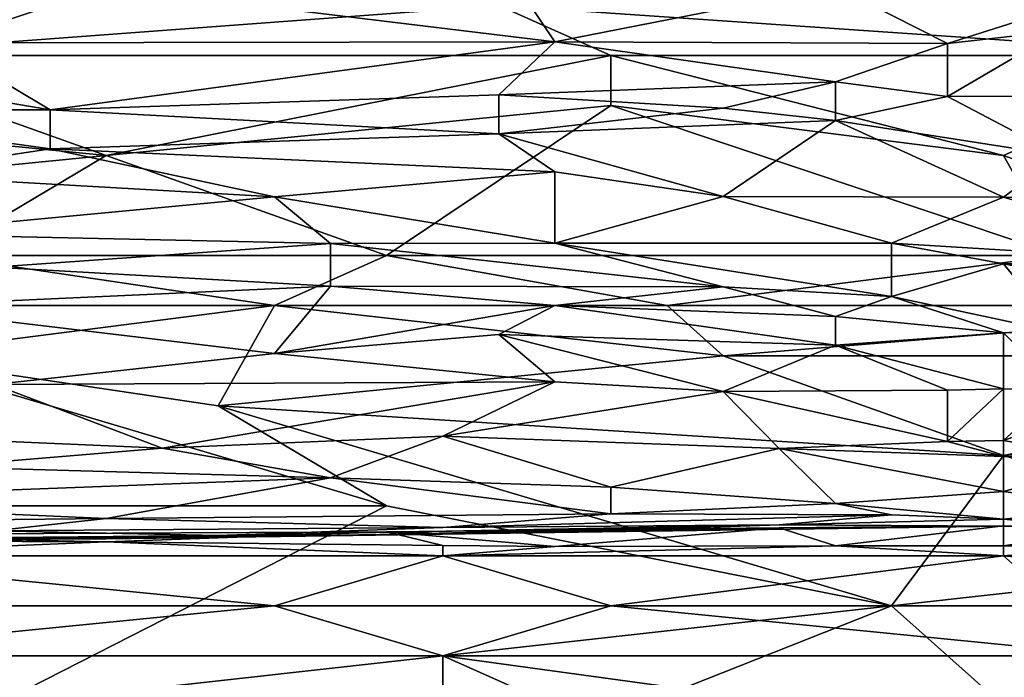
# Model space of a CAD drawing. Extents: x -1.05 to 1.05, y -0.36 to 0.36.
# Tile 116 of 226: x -0.11 to -0.01, y 0.16 to 0.23. Entities that reach past the tile are written whole.
import ezdxf

# ---------------------------------------------------------------- set-up
doc = ezdxf.new("R2010")
doc.units = 0

msp = doc.modelspace()

# ---------------------------------------------------------------- linework, layer by layer
for points in [[(-0.09781, 0.2317, 0.67199), (-0.05174, 0.2261, 0.65233), (-0.05749, 0.23469, 0.68181)], [(-0.05749, 0.23469, 0.68181), (-0.05174, 0.2261, 0.65233), (-0.02294, 0.23175, 0.67199)], [(-0.12085, 0.23169, 0.67199), (-0.11509, 0.226, 0.65233), (-0.09781, 0.2317, 0.67199)], [(-0.11509, 0.226, 0.65233), (-0.05174, 0.2261, 0.65233), (-0.09781, 0.2317, 0.67199)], [(-0.05174, 0.2261, 0.65233), (-0.01142, 0.2259, 0.65233), (-0.02294, 0.23175, 0.67199)], [(-0.01142, 0.2259, 0.65233), (0.00586, 0.23143, 0.67199), (-0.02294, 0.23175, 0.67199)], [(-0.01142, 0.2259, 0.65233), (0.0001, 0.2272, 0.65724), (0.00586, 0.23143, 0.67199)], [(-0.12661, 0.22467, 0.26573), (-0.16692, 0.2298, 0.26685), (-0.05749, 0.2298, 0.2668)], [(-0.12661, 0.22467, 0.26573), (-0.05749, 0.2298, 0.2668), (-0.04598, 0.22467, 0.26568)], [(0.01738, 0.22467, 0.26566), (-0.05749, 0.2298, 0.2668), (0.0001, 0.2298, 0.26678)], [(-0.04598, 0.22467, 0.26568), (-0.05749, 0.2298, 0.2668), (0.01738, 0.22467, 0.26566)], [(-0.01142, 0.22049, 0.63267), (0.01162, 0.22051, 0.63267), (0.0001, 0.2272, 0.65724)], [(-0.01142, 0.2259, 0.65233), (-0.01142, 0.22049, 0.63267), (0.0001, 0.2272, 0.65724)], [(-0.14388, 0.22596, 0.65233), (-0.10357, 0.2191, 0.62775), (-0.11509, 0.226, 0.65233)], [(-0.10357, 0.2191, 0.62775), (-0.14388, 0.22596, 0.65233), (-0.13237, 0.21909, 0.62775)], [(-0.11509, 0.226, 0.65233), (-0.10357, 0.2191, 0.62775), (-0.05174, 0.2261, 0.65233)], [(-0.10357, 0.2191, 0.62775), (-0.05749, 0.22063, 0.63267), (-0.05174, 0.2261, 0.65233)], [(-0.05749, 0.22063, 0.63267), (-0.02294, 0.22198, 0.63758), (-0.05174, 0.2261, 0.65233)], [(-0.05174, 0.2261, 0.65233), (-0.02294, 0.22198, 0.63758), (-0.01142, 0.2259, 0.65233)], [(-0.02294, 0.22198, 0.63758), (-0.01142, 0.22049, 0.63267), (-0.01142, 0.2259, 0.65233)], [(-0.14964, 0.21954, 0.26483), (-0.12661, 0.22467, 0.26573), (-0.09781, 0.21441, 0.26399)], [(-0.09781, 0.21441, 0.26399), (-0.12661, 0.22467, 0.26573), (-0.04598, 0.22467, 0.26568)], [(-0.09781, 0.21441, 0.26399), (-0.04598, 0.22467, 0.26568), (-0.04598, 0.21954, 0.26475)], [(-0.00566, 0.21441, 0.26392), (-0.04598, 0.22467, 0.26568), (0.01738, 0.22467, 0.26566)], [(-0.04598, 0.21954, 0.26475), (-0.04598, 0.22467, 0.26568), (-0.00566, 0.21441, 0.26392)], [(-0.00566, 0.21441, 0.26392), (0.01738, 0.22467, 0.26566), (0.02313, 0.20414, 0.26249)], [(-0.05749, 0.22063, 0.63267), (-0.03446, 0.21927, 0.62775), (-0.02294, 0.22198, 0.63758)], [(-0.02294, 0.22198, 0.63758), (-0.03446, 0.21927, 0.62775), (-0.02294, 0.218, 0.62284)], [(-0.01142, 0.22049, 0.63267), (-0.02294, 0.22198, 0.63758), (-0.02294, 0.218, 0.62284)], [(-0.10357, 0.2191, 0.62775), (-0.05749, 0.21663, 0.61792), (-0.05749, 0.22063, 0.63267)], [(-0.05749, 0.22063, 0.63267), (-0.05749, 0.21663, 0.61792), (-0.03446, 0.21927, 0.62775)], [(-0.02294, 0.218, 0.62284), (0.0001, 0.21441, 0.61001), (-0.01142, 0.22049, 0.63267)], [(0.0001, 0.21441, 0.61001), (0.01162, 0.22051, 0.63267), (-0.01142, 0.22049, 0.63267)], [(-0.14964, 0.20927, 0.26325), (-0.14964, 0.21954, 0.26483), (-0.09781, 0.21441, 0.26399)], [(-0.06901, 0.20414, 0.26251), (-0.09781, 0.21441, 0.26399), (-0.04598, 0.21954, 0.26475)], [(-0.06901, 0.20414, 0.26251), (-0.04598, 0.21954, 0.26475), (0.0001, 0.20414, 0.26246)], [(0.0001, 0.20414, 0.26246), (-0.04598, 0.21954, 0.26475), (-0.00566, 0.21441, 0.26392)], [(-0.13237, 0.21909, 0.62775), (-0.10357, 0.2151, 0.61301), (-0.10357, 0.2191, 0.62775)], [(-0.12085, 0.21246, 0.60318), (-0.10357, 0.2151, 0.61301), (-0.13237, 0.21909, 0.62775)], [(-0.10357, 0.2151, 0.61301), (-0.05749, 0.21663, 0.61792), (-0.10357, 0.2191, 0.62775)], [(-0.05749, 0.21663, 0.61792), (-0.02294, 0.218, 0.62284), (-0.03446, 0.21927, 0.62775)], [(-0.03446, 0.21022, 0.59335), (-0.02294, 0.218, 0.62284), (-0.05749, 0.21663, 0.61792)], [(-0.00566, 0.21013, 0.59335), (-0.02294, 0.218, 0.62284), (-0.03446, 0.21022, 0.59335)], [(0.0001, 0.21441, 0.61001), (-0.02294, 0.218, 0.62284), (-0.00566, 0.21013, 0.59335)], [(-0.10357, 0.2151, 0.61301), (-0.05174, 0.21273, 0.60318), (-0.05749, 0.21663, 0.61792)], [(-0.05174, 0.21273, 0.60318), (-0.03446, 0.21022, 0.59335), (-0.05749, 0.21663, 0.61792)], [(-0.11509, 0.20414, 0.26251), (-0.14964, 0.20927, 0.26325), (-0.09781, 0.21441, 0.26399)], [(-0.12085, 0.21246, 0.60318), (-0.08053, 0.21017, 0.59335), (-0.10357, 0.2151, 0.61301)], [(-0.11509, 0.20414, 0.26251), (-0.09781, 0.21441, 0.26399), (-0.06901, 0.20414, 0.26251)], [(-0.08053, 0.21017, 0.59335), (-0.05174, 0.21273, 0.60318), (-0.10357, 0.2151, 0.61301)], [(-0.00566, 0.21013, 0.59335), (0.02313, 0.20927, 0.58847), (0.0001, 0.21441, 0.61001)], [(0.0001, 0.20414, 0.26246), (-0.00566, 0.21441, 0.26392), (0.02313, 0.20414, 0.26249)], [(-0.12085, 0.20639, 0.5786), (-0.08053, 0.21017, 0.59335), (-0.12085, 0.21246, 0.60318)], [(-0.08053, 0.21017, 0.59335), (-0.05174, 0.20543, 0.57369), (-0.05174, 0.21273, 0.60318)], [(-0.05174, 0.20543, 0.57369), (-0.03446, 0.21022, 0.59335), (-0.05174, 0.21273, 0.60318)], [(-0.12085, 0.20639, 0.5786), (-0.07477, 0.20539, 0.57369), (-0.08053, 0.21017, 0.59335)], [(-0.08053, 0.21017, 0.59335), (-0.07477, 0.20539, 0.57369), (-0.05174, 0.20543, 0.57369)], [(-0.03446, 0.21022, 0.59335), (-0.05174, 0.20543, 0.57369), (-0.01718, 0.20541, 0.57369)], [(-0.03446, 0.21022, 0.59335), (-0.01718, 0.20541, 0.57369), (-0.00566, 0.21013, 0.59335)], [(-0.01718, 0.20541, 0.57369), (0.01738, 0.20329, 0.56386), (-0.00566, 0.21013, 0.59335)], [(0.01738, 0.20329, 0.56386), (0.02313, 0.20927, 0.58847), (-0.00566, 0.21013, 0.59335)], [(-0.07477, 0.20539, 0.57369), (-0.12085, 0.20639, 0.5786), (-0.10933, 0.20297, 0.56386)], [(-0.10933, 0.20297, 0.56386), (-0.07477, 0.20101, 0.55403), (-0.07477, 0.20539, 0.57369)], [(-0.07477, 0.20539, 0.57369), (-0.03446, 0.20093, 0.55403), (-0.05174, 0.20543, 0.57369)], [(-0.07477, 0.20101, 0.55403), (-0.03446, 0.20093, 0.55403), (-0.07477, 0.20539, 0.57369)], [(-0.03446, 0.20093, 0.55403), (-0.01718, 0.19996, 0.54911), (-0.05174, 0.20543, 0.57369)], [(-0.05174, 0.20543, 0.57369), (-0.01718, 0.19996, 0.54911), (-0.01718, 0.20541, 0.57369)], [(-0.01718, 0.20541, 0.57369), (-0.01718, 0.19996, 0.54911), (-0.00566, 0.20329, 0.56386)], [(-0.01718, 0.20541, 0.57369), (-0.00566, 0.20329, 0.56386), (0.01738, 0.20329, 0.56386)], [(-0.08053, 0.19901, 0.26191), (-0.11509, 0.20414, 0.26251), (-0.06901, 0.20414, 0.26251)], [(-0.11509, 0.19901, 0.26193), (-0.11509, 0.20414, 0.26251), (-0.08053, 0.19901, 0.26191)], [(-0.08053, 0.19901, 0.26191), (-0.06901, 0.20414, 0.26251), (-0.04022, 0.19901, 0.26187)], [(-0.04022, 0.19901, 0.26187), (-0.06901, 0.20414, 0.26251), (0.0001, 0.20414, 0.26246)], [(-0.04022, 0.19901, 0.26187), (0.0001, 0.20414, 0.26246), (0.02889, 0.19901, 0.26191)], [(-0.01718, 0.19996, 0.54911), (0.0001, 0.19624, 0.52945), (-0.00566, 0.20329, 0.56386)], [(-0.00566, 0.20329, 0.56386), (0.01162, 0.20005, 0.54911), (0.01738, 0.20329, 0.56386)], [(-0.00566, 0.20329, 0.56386), (0.0001, 0.19624, 0.52945), (0.01162, 0.20005, 0.54911)], [(-0.07477, 0.20101, 0.55403), (-0.10933, 0.20297, 0.56386), (-0.12085, 0.19892, 0.5442)], [(-0.12085, 0.19892, 0.5442), (-0.08053, 0.19409, 0.51962), (-0.07477, 0.20101, 0.55403)], [(-0.07477, 0.20101, 0.55403), (-0.08053, 0.19409, 0.51962), (-0.05174, 0.19901, 0.54421)], [(-0.07477, 0.20101, 0.55403), (-0.05174, 0.19901, 0.54421), (-0.03446, 0.20093, 0.55403)], [(-0.02294, 0.1979, 0.53928), (-0.03446, 0.20093, 0.55403), (-0.05174, 0.19901, 0.54421)], [(-0.03446, 0.20093, 0.55403), (-0.02294, 0.1979, 0.53928), (-0.01718, 0.19996, 0.54911)], [(-0.01718, 0.19996, 0.54911), (-0.02294, 0.1979, 0.53928), (-0.00566, 0.19621, 0.52945)], [(-0.01718, 0.19996, 0.54911), (-0.00566, 0.19621, 0.52945), (0.0001, 0.19624, 0.52945)], [(-0.12085, 0.19387, 0.2615), (-0.11509, 0.19901, 0.26193), (-0.08053, 0.19901, 0.26191)], [(-0.08629, 0.18874, 0.26121), (-0.12085, 0.19387, 0.2615), (-0.08053, 0.19901, 0.26191)], [(-0.12085, 0.19892, 0.5442), (-0.10933, 0.19091, 0.50488), (-0.08053, 0.19409, 0.51962)], [(-0.08629, 0.18874, 0.26121), (-0.08053, 0.19901, 0.26191), (-0.03446, 0.19387, 0.26146)], [(-0.03446, 0.19387, 0.26146), (-0.08053, 0.19901, 0.26191), (-0.04022, 0.19901, 0.26187)], [(-0.08053, 0.19409, 0.51962), (-0.05749, 0.19605, 0.52945), (-0.05174, 0.19901, 0.54421)], [(-0.05749, 0.19605, 0.52945), (-0.02294, 0.19494, 0.52454), (-0.05174, 0.19901, 0.54421)], [(-0.05174, 0.19901, 0.54421), (-0.02294, 0.19494, 0.52454), (-0.02294, 0.1979, 0.53928)], [(-0.03446, 0.19387, 0.26146), (-0.04022, 0.19901, 0.26187), (0.02889, 0.19901, 0.26191)], [(-0.03446, 0.19387, 0.26146), (0.02889, 0.19901, 0.26191), (0.04617, 0.19387, 0.26146)], [(-0.02294, 0.1979, 0.53928), (-0.02294, 0.19494, 0.52454), (-0.00566, 0.19621, 0.52945)], [(-0.02294, 0.19494, 0.52454), (-0.00566, 0.19048, 0.49996), (-0.00566, 0.19621, 0.52945)], [(-0.00566, 0.19621, 0.52945), (0.0001, 0.19045, 0.49996), (0.0001, 0.19624, 0.52945)], [(-0.00566, 0.19048, 0.49996), (0.0001, 0.19045, 0.49996), (-0.00566, 0.19621, 0.52945)], [(-0.05749, 0.19605, 0.52945), (-0.08053, 0.19409, 0.51962), (-0.05174, 0.19118, 0.50488)], [(-0.05749, 0.19605, 0.52945), (-0.03446, 0.19019, 0.49996), (-0.02294, 0.19494, 0.52454)], [(-0.05174, 0.19118, 0.50488), (-0.03446, 0.19019, 0.49996), (-0.05749, 0.19605, 0.52945)], [(-0.03446, 0.19019, 0.49996), (-0.01142, 0.19033, 0.49996), (-0.02294, 0.19494, 0.52454)], [(-0.01142, 0.19033, 0.49996), (-0.00566, 0.19048, 0.49996), (-0.02294, 0.19494, 0.52454)], [(-0.13812, 0.17847, 0.26091), (-0.12085, 0.19387, 0.2615), (-0.06901, 0.17847, 0.26091)], [(-0.06901, 0.17847, 0.26091), (-0.12085, 0.19387, 0.2615), (-0.08629, 0.18874, 0.26121)], [(-0.10933, 0.19091, 0.50488), (-0.05174, 0.19118, 0.50488), (-0.08053, 0.19409, 0.51962)], [(-0.08629, 0.18874, 0.26121), (-0.03446, 0.19387, 0.26146), (-0.00566, 0.18361, 0.26103)], [(-0.00566, 0.18361, 0.26103), (-0.03446, 0.19387, 0.26146), (0.04617, 0.19387, 0.26146)], [(-0.00566, 0.18361, 0.26103), (0.04617, 0.19387, 0.26146), (0.06921, 0.18874, 0.26121)], [(-0.10933, 0.19091, 0.50488), (-0.09205, 0.18439, 0.47048), (-0.05174, 0.19118, 0.50488)], [(-0.05174, 0.19118, 0.50488), (-0.09205, 0.18439, 0.47048), (-0.06325, 0.1856, 0.47539)], [(-0.05174, 0.19118, 0.50488), (-0.06325, 0.1856, 0.47539), (-0.03446, 0.19019, 0.49996)], [(-0.14964, 0.18688, 0.48522), (-0.09205, 0.18439, 0.47048), (-0.10933, 0.19091, 0.50488)], [(-0.06325, 0.1856, 0.47539), (-0.0287, 0.18436, 0.46556), (-0.03446, 0.19019, 0.49996)], [(-0.01142, 0.19033, 0.49996), (-0.03446, 0.19019, 0.49996), (-0.01142, 0.18506, 0.47048)], [(-0.03446, 0.19019, 0.49996), (-0.0287, 0.18436, 0.46556), (-0.01142, 0.18506, 0.47048)], [(-0.01142, 0.18506, 0.47048), (-0.00566, 0.18518, 0.47048), (-0.00566, 0.19048, 0.49996)], [(-0.00566, 0.19048, 0.49996), (-0.01142, 0.19033, 0.49996), (-0.01142, 0.18506, 0.47048)], [(-0.00566, 0.19048, 0.49996), (-0.00566, 0.18518, 0.47048), (0.0001, 0.19045, 0.49996)], [(-0.00566, 0.18518, 0.47048), (0.00586, 0.18928, 0.49505), (0.0001, 0.19045, 0.49996)], [(-0.00566, 0.18518, 0.47048), (0.00586, 0.18316, 0.46065), (0.00586, 0.18928, 0.49505)], [(-0.01718, 0.16821, 0.26067), (-0.08629, 0.18874, 0.26121), (-0.00566, 0.18361, 0.26103)], [(-0.06901, 0.17847, 0.26091), (-0.08629, 0.18874, 0.26121), (-0.01718, 0.16821, 0.26067)], [(0.02889, 0.17334, 0.26078), (-0.00566, 0.18361, 0.26103), (0.06921, 0.18874, 0.26121)], [(-0.11509, 0.18248, 0.46065), (-0.09205, 0.18439, 0.47048), (-0.14964, 0.18688, 0.48522)], [(-0.07477, 0.18134, 0.45082), (-0.06325, 0.1856, 0.47539), (-0.09205, 0.18439, 0.47048)], [(-0.04598, 0.18038, 0.44099), (-0.06325, 0.1856, 0.47539), (-0.07477, 0.18134, 0.45082)], [(-0.0287, 0.18436, 0.46556), (-0.06325, 0.1856, 0.47539), (-0.04598, 0.18038, 0.44099)], [(-0.0287, 0.18436, 0.46556), (-0.00566, 0.18354, 0.46065), (-0.01142, 0.18506, 0.47048)], [(-0.01142, 0.18506, 0.47048), (-0.00566, 0.18354, 0.46065), (-0.00566, 0.18518, 0.47048)], [(0.00586, 0.18316, 0.46065), (-0.00566, 0.18518, 0.47048), (-0.00566, 0.18354, 0.46065)], [(-0.11509, 0.18248, 0.46065), (-0.07477, 0.18134, 0.45082), (-0.09205, 0.18439, 0.47048)], [(-0.04598, 0.18038, 0.44099), (-0.02294, 0.17869, 0.42624), (-0.0287, 0.18436, 0.46556)], [(-0.0287, 0.18436, 0.46556), (-0.00566, 0.17993, 0.43607), (-0.00566, 0.18354, 0.46065)], [(-0.02294, 0.17869, 0.42624), (-0.00566, 0.17993, 0.43607), (-0.0287, 0.18436, 0.46556)], [(-0.01718, 0.16821, 0.26067), (-0.00566, 0.18361, 0.26103), (0.02889, 0.17334, 0.26078)], [(-0.00566, 0.17993, 0.43607), (0.00586, 0.18316, 0.46065), (-0.00566, 0.18354, 0.46065)], [(-0.00566, 0.17993, 0.43607), (0.00586, 0.17831, 0.42624), (0.00586, 0.18316, 0.46065)], [(-0.13812, 0.17895, 0.44099), (-0.07477, 0.18134, 0.45082), (-0.11509, 0.18248, 0.46065)], [(-0.09781, 0.17717, 0.42624), (-0.07477, 0.18134, 0.45082), (-0.13812, 0.17895, 0.44099)], [(-0.07477, 0.18134, 0.45082), (-0.09781, 0.17717, 0.42624), (-0.04598, 0.17764, 0.42133)], [(-0.04598, 0.18038, 0.44099), (-0.07477, 0.18134, 0.45082), (-0.04598, 0.17764, 0.42133)], [(-0.02294, 0.17869, 0.42624), (-0.04598, 0.18038, 0.44099), (-0.04598, 0.17764, 0.42133)], [(-0.13237, 0.17678, 0.42624), (-0.09781, 0.17717, 0.42624), (-0.13812, 0.17895, 0.44099)], [(-0.02294, 0.17869, 0.42624), (-0.00566, 0.1771, 0.4115), (-0.00566, 0.17993, 0.43607)], [(-0.00566, 0.17993, 0.43607), (-0.00566, 0.1771, 0.4115), (0.00586, 0.17831, 0.42624)], [(-0.10933, 0.15794, 0.2605), (-0.13812, 0.17847, 0.26091), (-0.06901, 0.17847, 0.26091)], [(-0.10933, 0.15794, 0.2605), (-0.06901, 0.17847, 0.26091), (-0.01718, 0.16821, 0.26067)], [(-0.04598, 0.17764, 0.42133), (-0.01718, 0.17753, 0.41641), (-0.02294, 0.17869, 0.42624)], [(-0.01718, 0.17753, 0.41641), (-0.00566, 0.1771, 0.4115), (-0.02294, 0.17869, 0.42624)], [(-0.00566, 0.1771, 0.4115), (0.00586, 0.17674, 0.4115), (0.00586, 0.17831, 0.42624)], [(-0.13237, 0.17678, 0.42624), (-0.10933, 0.1759, 0.41641), (-0.09781, 0.17717, 0.42624)], [(-0.10933, 0.1759, 0.41641), (-0.06325, 0.17623, 0.4115), (-0.09781, 0.17717, 0.42624)], [(-0.09781, 0.17717, 0.42624), (-0.06325, 0.17623, 0.4115), (-0.04598, 0.17764, 0.42133)], [(-0.06325, 0.17623, 0.4115), (-0.01718, 0.17753, 0.41641), (-0.04598, 0.17764, 0.42133)], [(-0.06325, 0.17623, 0.4115), (-0.0287, 0.1765, 0.40658), (-0.01718, 0.17753, 0.41641)], [(-0.0287, 0.1765, 0.40658), (-0.00566, 0.1771, 0.4115), (-0.01718, 0.17753, 0.41641)], [(-0.0287, 0.1765, 0.40658), (-0.00566, 0.17638, 0.39184), (-0.00566, 0.1771, 0.4115)], [(-0.00566, 0.1771, 0.4115), (-0.00566, 0.17638, 0.39184), (0.00586, 0.17603, 0.39675)], [(-0.00566, 0.1771, 0.4115), (0.00586, 0.17643, 0.40658), (0.00586, 0.17674, 0.4115)], [(-0.00566, 0.1771, 0.4115), (0.00586, 0.17603, 0.39675), (0.00586, 0.17643, 0.40658)], [(-0.10933, 0.1759, 0.41641), (-0.08629, 0.17542, 0.40658), (-0.06325, 0.17623, 0.4115)], [(-0.08629, 0.17542, 0.40658), (-0.0287, 0.1765, 0.40658), (-0.06325, 0.17623, 0.4115)], [(-0.08629, 0.17542, 0.40658), (-0.07477, 0.17537, 0.40167), (-0.0287, 0.1765, 0.40658)], [(-0.07477, 0.17537, 0.40167), (-0.05174, 0.17573, 0.39675), (-0.0287, 0.1765, 0.40658)], [(-0.06901, 0.1758, 0.38692), (-0.0287, 0.17621, 0.38692), (-0.06325, 0.17563, 0.39184)], [(-0.06901, 0.1758, 0.38692), (-0.05174, 0.17428, 0.38201), (-0.0287, 0.17621, 0.38692)], [(-0.06325, 0.17563, 0.39184), (-0.0287, 0.17621, 0.38692), (-0.05174, 0.17573, 0.39675)], [(-0.05174, 0.17573, 0.39675), (-0.00566, 0.17638, 0.39184), (-0.0287, 0.1765, 0.40658)], [(-0.05174, 0.17573, 0.39675), (-0.0287, 0.17621, 0.38692), (-0.00566, 0.17638, 0.39184)], [(-0.05174, 0.17428, 0.38201), (-0.02294, 0.17434, 0.38201), (-0.0287, 0.17621, 0.38692)], [(-0.0287, 0.17621, 0.38692), (-0.00566, 0.17642, 0.38692), (-0.00566, 0.17638, 0.39184)], [(-0.0287, 0.17621, 0.38692), (-0.02294, 0.17434, 0.38201), (-0.00566, 0.17642, 0.38692)], [(-0.02294, 0.17434, 0.38201), (-0.00566, 0.17435, 0.38201), (-0.00566, 0.17642, 0.38692)], [(-0.00566, 0.17642, 0.38692), (0.00586, 0.17608, 0.38692), (-0.00566, 0.17638, 0.39184)], [(-0.00566, 0.17642, 0.38692), (-0.00566, 0.17435, 0.38201), (0.00586, 0.17608, 0.38692)], [(-0.00566, 0.17638, 0.39184), (0.00586, 0.17608, 0.38692), (0.00586, 0.17603, 0.39675)], [(-0.00566, 0.17435, 0.38201), (0.00586, 0.17425, 0.38201), (0.00586, 0.17608, 0.38692)], [(-0.14388, 0.17498, 0.39184), (-0.13237, 0.17547, 0.38692), (-0.09781, 0.17507, 0.39675)], [(-0.14388, 0.17498, 0.39184), (-0.09781, 0.17507, 0.39675), (-0.13812, 0.17485, 0.40167)], [(-0.13812, 0.17485, 0.40167), (-0.07477, 0.17537, 0.40167), (-0.11509, 0.17515, 0.40658)], [(-0.13812, 0.17485, 0.40167), (-0.09781, 0.17507, 0.39675), (-0.07477, 0.17537, 0.40167)], [(-0.13237, 0.17547, 0.38692), (-0.06901, 0.1758, 0.38692), (-0.09781, 0.17507, 0.39675)], [(-0.13237, 0.17547, 0.38692), (-0.09781, 0.17477, 0.38201), (-0.06901, 0.1758, 0.38692)], [(-0.13237, 0.17489, 0.38201), (-0.09781, 0.17477, 0.38201), (-0.13237, 0.17547, 0.38692)], [(-0.09781, 0.17477, 0.38201), (-0.13237, 0.17489, 0.38201), (-0.13237, 0.17334, 0.381)], [(-0.11509, 0.17515, 0.40658), (-0.08629, 0.17542, 0.40658), (-0.10933, 0.1759, 0.41641)], [(-0.11509, 0.17515, 0.40658), (-0.07477, 0.17537, 0.40167), (-0.08629, 0.17542, 0.40658)], [(-0.09781, 0.17507, 0.39675), (-0.06901, 0.1758, 0.38692), (-0.06325, 0.17563, 0.39184)], [(-0.09781, 0.17477, 0.38201), (-0.06325, 0.17439, 0.38201), (-0.06901, 0.1758, 0.38692)], [(-0.09781, 0.17507, 0.39675), (-0.06325, 0.17563, 0.39184), (-0.07477, 0.17537, 0.40167)], [(-0.07477, 0.17537, 0.40167), (-0.06325, 0.17563, 0.39184), (-0.05174, 0.17573, 0.39675)], [(-0.06325, 0.17439, 0.38201), (-0.05174, 0.17428, 0.38201), (-0.06901, 0.1758, 0.38692)], [(-0.06325, 0.17334, 0.38141), (-0.09781, 0.17477, 0.38201), (-0.13237, 0.17334, 0.381)], [(-0.06325, 0.17439, 0.38201), (-0.09781, 0.17477, 0.38201), (-0.06325, 0.17334, 0.38141)], [(-0.05174, 0.17428, 0.38201), (-0.06325, 0.17439, 0.38201), (-0.06325, 0.17334, 0.38141)], [(-0.00566, 0.17334, 0.38145), (-0.02294, 0.17434, 0.38201), (-0.06325, 0.17334, 0.38141)], [(-0.02294, 0.17434, 0.38201), (-0.05174, 0.17428, 0.38201), (-0.06325, 0.17334, 0.38141)], [(-0.00566, 0.17435, 0.38201), (-0.02294, 0.17434, 0.38201), (-0.00566, 0.17334, 0.38145)], [(0.00586, 0.17425, 0.38201), (-0.00566, 0.17435, 0.38201), (-0.00566, 0.17334, 0.38145)], [(0.05193, 0.17334, 0.3815), (0.02889, 0.17431, 0.38201), (-0.00566, 0.17334, 0.38145)], [(0.02889, 0.17431, 0.38201), (0.00586, 0.17425, 0.38201), (-0.00566, 0.17334, 0.38145)], [(-0.06325, 0.17334, 0.38141), (-0.13237, 0.17334, 0.381), (-0.08053, 0.16821, 0.38378)], [(-0.08053, 0.16821, 0.38378), (-0.13237, 0.17334, 0.381), (-0.13237, 0.16821, 0.38355)], [(-0.06325, 0.17334, 0.38141), (-0.08053, 0.16821, 0.38378), (-0.04598, 0.16821, 0.38398)], [(-0.00566, 0.17334, 0.38145), (-0.06325, 0.17334, 0.38141), (-0.04598, 0.16821, 0.38398)], [(0.0001, 0.16821, 0.38384), (-0.00566, 0.17334, 0.38145), (-0.04598, 0.16821, 0.38398)], [(0.00586, 0.14767, 0.26044), (-0.01718, 0.16821, 0.26067), (0.02889, 0.17334, 0.26078)], [(0.0001, 0.16821, 0.38384), (0.05193, 0.16821, 0.38398), (-0.00566, 0.17334, 0.38145)], [(0.05193, 0.17334, 0.3815), (-0.00566, 0.17334, 0.38145), (0.05193, 0.16821, 0.38398)], [(-0.13237, 0.16307, 0.38586), (-0.06325, 0.16307, 0.38623), (-0.08053, 0.16821, 0.38378)], [(-0.13237, 0.16307, 0.38586), (-0.08053, 0.16821, 0.38378), (-0.13237, 0.16821, 0.38355)], [(-0.06901, 0.14767, 0.26041), (-0.10933, 0.15794, 0.2605), (-0.01718, 0.16821, 0.26067)], [(-0.06325, 0.16307, 0.38623), (-0.04598, 0.16821, 0.38398), (-0.08053, 0.16821, 0.38378)], [(0.00586, 0.14767, 0.26044), (-0.06901, 0.14767, 0.26041), (-0.01718, 0.16821, 0.26067)], [(-0.06325, 0.16307, 0.38623), (0.00586, 0.16307, 0.38615), (-0.04598, 0.16821, 0.38398)], [(0.00586, 0.16307, 0.38615), (0.0001, 0.16821, 0.38384), (-0.04598, 0.16821, 0.38398)], [(-0.06325, 0.16307, 0.38623), (-0.13237, 0.16307, 0.38586), (-0.06325, 0.15281, 0.38964)], [(-0.06325, 0.15281, 0.38964), (-0.13237, 0.16307, 0.38586), (-0.12085, 0.15281, 0.38939)], [(0.01162, 0.15281, 0.38967), (-0.06325, 0.16307, 0.38623), (-0.04022, 0.15281, 0.3897)], [(-0.06325, 0.16307, 0.38623), (0.01162, 0.15281, 0.38967), (0.00586, 0.16307, 0.38615)], [(-0.06325, 0.16307, 0.38623), (-0.06325, 0.15281, 0.38964), (-0.04022, 0.15281, 0.3897)]]:
    msp.add_3dface(points)

doc.saveas('drawing.dxf')
